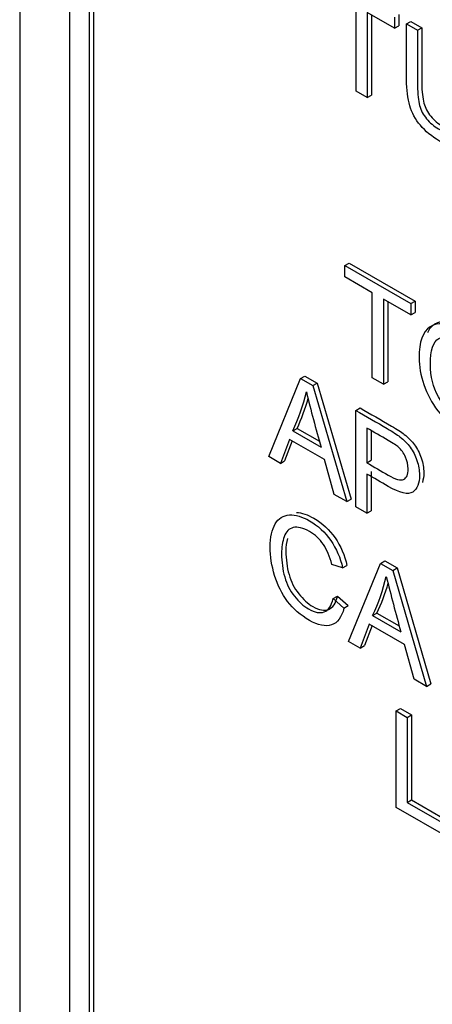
# Model space of a CAD drawing. Header units: inches. Extents: x 2 to 538, y -2 to 358.
# Tile 106 of 119: x 509.972 to 510.31, y 267.689 to 268.495. Entities that reach past the tile are written whole.
import ezdxf

# ---------------------------------------------------------------- set-up
doc = ezdxf.new("R2010")
doc.units = ezdxf.units.IN
doc.header["$MEASUREMENT"] = 0
doc.layers.add('Default', color=7, linetype='Continuous')
doc.layers.add('LAB20180', color=7, linetype='Continuous')

# ---------------------------------------------------------------- blocks, each defined once
blk = doc.blocks.new('SE6')
at = {"layer": 'LAB20180', "color": 7, "linetype": 'Continuous'}
for p, q in [((509.97203, 269.49326), (509.97203, 266.43139)), ((510.01269, 269.31223), (510.01269, 266.55731)), ((510.02895, 269.30284), (510.02895, 266.54792)), ((510.03249, 269.30488), (510.03249, 266.54996)), ((510.24736, 268.43678), (510.24736, 268.50655)), ((510.27887, 268.48836), (510.25638, 268.50135)), ((510.25638, 268.50135), (510.25638, 268.43158)), ((510.25991, 268.49931), (510.25991, 268.43362)), ((510.27887, 268.49761), (510.27887, 268.48836)), ((510.28241, 268.49966), (510.28241, 268.4904)), ((510.27887, 268.48836), (510.28241, 268.4904)), ((510.28866, 268.49196), (510.2922, 268.494)), ((510.28866, 268.49196), (510.29763, 268.48678)), ((510.2922, 268.494), (510.30116, 268.48883)), ((510.29763, 268.48678), (510.30116, 268.48883)), ((510.25638, 268.43158), (510.24736, 268.43678)), ((510.25638, 268.43158), (510.25991, 268.43362)), ((510.23814, 268.29411), (510.24168, 268.29615)), ((510.23814, 268.28481), (510.23814, 268.29411)), ((510.23814, 268.29411), (510.29214, 268.26294)), ((510.24168, 268.29615), (510.29568, 268.26498)), ((510.26063, 268.27182), (510.23814, 268.28481)), ((510.26063, 268.20211), (510.26063, 268.27182)), ((510.29214, 268.25363), (510.26965, 268.26662)), ((510.26965, 268.26662), (510.26965, 268.1969)), ((510.27319, 268.26458), (510.27319, 268.19894)), ((510.29214, 268.26294), (510.29568, 268.26498)), ((510.29214, 268.26294), (510.29214, 268.25363)), ((510.29568, 268.26498), (510.29568, 268.25567)), ((510.29214, 268.25363), (510.29568, 268.25567)), ((510.17583, 268.13756), (510.20197, 268.20149)), ((510.20197, 268.20149), (510.2055, 268.20353)), ((510.20197, 268.20149), (510.21194, 268.19573)), ((510.2055, 268.20353), (510.21547, 268.19778)), ((510.21194, 268.19573), (510.21547, 268.19778)), ((510.21547, 268.19778), (510.2432, 268.10275)), ((510.26965, 268.1969), (510.26063, 268.20211)), ((510.26965, 268.1969), (510.27319, 268.19894)), ((510.21194, 268.19573), (510.23967, 268.1007)), ((510.24704, 268.17547), (510.25058, 268.17751)), ((510.24704, 268.09645), (510.24704, 268.17547)), ((510.19546, 268.15867), (510.19899, 268.16071)), ((510.19546, 268.15867), (510.21863, 268.14529)), ((510.19899, 268.16071), (510.21731, 268.15013)), ((510.25601, 268.16098), (510.25601, 268.13259)), ((510.25955, 268.15893), (510.25955, 268.13463)), ((510.19272, 268.15173), (510.18535, 268.13207)), ((510.195, 268.15041), (510.18888, 268.13411)), ((510.2215, 268.13511), (510.19272, 268.15173)), ((510.18535, 268.13207), (510.17583, 268.13756)), ((510.18535, 268.13207), (510.18888, 268.13411)), ((510.22938, 268.10665), (510.2215, 268.13511)), ((510.25601, 268.13259), (510.25955, 268.13463)), ((510.25955, 268.12538), (510.25955, 268.09331)), ((510.25601, 268.12334), (510.25601, 268.09127)), ((510.23967, 268.1007), (510.22938, 268.10665)), ((510.23967, 268.1007), (510.2432, 268.10275)), ((510.25601, 268.09127), (510.24704, 268.09645)), ((510.25601, 268.09127), (510.25955, 268.09331)), ((510.26735, 268.05018), (510.27089, 268.05222)), ((510.27089, 268.05222), (510.2809, 268.04644)), ((510.23634, 268.04642), (510.22747, 268.04913)), ((510.23634, 268.04642), (510.23988, 268.04846)), ((510.24126, 267.98628), (510.26735, 268.05018)), ((510.26735, 268.05018), (510.27737, 268.0444)), ((510.27737, 268.0444), (510.2809, 268.04644)), ((510.27737, 268.0444), (510.3051, 267.94942)), ((510.2809, 268.04644), (510.30863, 267.95146)), ((510.22847, 268.02132), (510.232, 268.02336)), ((510.22847, 268.02132), (510.23744, 268.01351)), ((510.232, 268.02336), (510.24097, 268.01555)), ((510.23744, 268.01351), (510.24097, 268.01555)), ((510.26089, 268.00739), (510.26442, 268.00943)), ((510.26089, 268.00739), (510.28402, 267.99403)), ((510.26442, 268.00943), (510.28271, 267.99887)), ((510.25811, 268.00047), (510.25078, 267.98078)), ((510.26039, 267.99915), (510.25431, 267.98282)), ((510.28693, 267.98383), (510.25811, 268.00047)), ((510.25078, 267.98078), (510.24126, 267.98628)), ((510.25078, 267.98078), (510.25431, 267.98282)), ((510.29481, 267.95536), (510.28693, 267.98383)), ((510.3051, 267.94942), (510.29481, 267.95536)), ((510.3051, 267.94942), (510.30863, 267.95146)), ((510.28019, 267.92926), (510.28373, 267.9313)), ((510.28373, 267.9313), (510.29274, 267.9261)), ((510.28019, 267.85024), (510.28019, 267.92926)), ((510.28019, 267.92926), (510.28921, 267.92406)), ((510.28921, 267.92406), (510.29274, 267.9261)), ((510.28921, 267.92406), (510.28921, 267.85434)), ((510.29274, 267.9261), (510.29274, 267.85638)), ((510.28921, 267.85434), (510.29274, 267.85638)), ((510.28921, 267.85434), (510.32295, 267.83486)), ((510.29274, 267.85638), (510.32648, 267.8369)), ((510.32295, 267.82556), (510.28019, 267.85024))]:
    blk.add_line(p, q, dxfattribs=at)
for centre, radius, start, end in [((510.03849, 268.23168), 0.17312, 335.05426, 346.26608), ((511.56952, 268.52667), 1.40369, 193.85291, 195.76531), ((510.04203, 268.23372), 0.17312, 335.05426, 343.72035), ((510.10982, 268.07806), 0.16678, 334.92647, 346.56887), ((511.9646, 268.46258), 1.74468, 194.03981, 195.57842), ((510.11336, 268.08011), 0.16678, 334.92647, 343.91892)]:
    blk.add_arc(centre, radius, start, end, dxfattribs=at)
for points, knots in [([(510.3423, 268.461), (510.3423, 268.44578), (510.3423, 268.43057), (510.3423, 268.41536), (510.3423, 268.40742), (510.34152, 268.40156), (510.33997, 268.39777), (510.33844, 268.39403), (510.3356, 268.39183), (510.33155, 268.39128), (510.32751, 268.39073), (510.32222, 268.39225), (510.30924, 268.39975), (510.304, 268.40408), (510.2959, 268.41381), (510.29299, 268.41917), (510.28952, 268.43084), (510.28866, 268.43797), (510.28866, 268.44633), (510.28866, 268.46154), (510.28866, 268.47675), (510.28866, 268.49196)], [0, 0, 0, 0, 0.229371, 0.229371, 0.229371, 0.325955, 0.325955, 0.325955, 0.402498, 0.402498, 0.402498, 0.496979, 0.496979, 0.588202, 0.588202, 0.679426, 0.679426, 0.770649, 0.770649, 0.770649, 1, 1, 1, 1]), ([(510.30116, 268.48883), (510.30116, 268.47365), (510.30116, 268.45847), (510.30116, 268.44329), (510.30116, 268.43641), (510.30176, 268.43102), (510.30394, 268.42324), (510.30581, 268.41969), (510.30854, 268.41632), (510.31122, 268.41303), (510.31451, 268.41025), (510.32502, 268.40418), (510.32976, 268.40318), (510.33258, 268.40507), (510.3354, 268.40696), (510.33686, 268.41275), (510.33686, 268.42269), (510.33686, 268.43786), (510.33686, 268.45304), (510.33686, 268.46822)], [0, 0, 0, 0, 0.272206, 0.272206, 0.272206, 0.348704, 0.348704, 0.425203, 0.425203, 0.425203, 0.490104, 0.490104, 0.601582, 0.601582, 0.601582, 0.727853, 0.727853, 0.727853, 1, 1, 1, 1]), ([(510.29763, 268.48678), (510.29763, 268.47161), (510.29763, 268.45643), (510.29763, 268.44125), (510.29763, 268.43437), (510.29822, 268.42898), (510.30041, 268.4212), (510.30227, 268.41765), (510.30501, 268.41428), (510.30768, 268.41098), (510.31097, 268.40821), (510.32149, 268.40214), (510.32622, 268.40114), (510.32905, 268.40303), (510.33187, 268.40492), (510.33333, 268.41071), (510.33333, 268.42064), (510.33333, 268.43582), (510.33333, 268.451), (510.33333, 268.46617)], [0, 0, 0, 0, 0.272206, 0.272206, 0.272206, 0.348704, 0.348704, 0.425203, 0.425203, 0.425203, 0.490104, 0.490104, 0.601582, 0.601582, 0.601582, 0.727853, 0.727853, 0.727853, 1, 1, 1, 1]), ([(510.29888, 268.21846), (510.29888, 268.23155), (510.30193, 268.24004), (510.30799, 268.24396), (510.31407, 268.24789), (510.32192, 268.24701), (510.33781, 268.23783), (510.3435, 268.23281), (510.35361, 268.22003), (510.35748, 268.21291), (510.36276, 268.19745), (510.36408, 268.18965), (510.36408, 268.17372), (510.36267, 268.16738), (510.35712, 268.15797), (510.35316, 268.15547), (510.34806, 268.15521), (510.3429, 268.15494), (510.3374, 268.15647), (510.32506, 268.16359), (510.31933, 268.16869), (510.30922, 268.18168), (510.30539, 268.18878), (510.3028, 268.19653), (510.30023, 268.20421), (510.29888, 268.21152), (510.29888, 268.21846)], [0, 0, 0, 0, 0.133484, 0.133484, 0.133484, 0.259404, 0.259404, 0.341759, 0.341759, 0.424115, 0.424115, 0.50647, 0.50647, 0.590473, 0.590473, 0.674475, 0.674475, 0.674475, 0.751467, 0.751467, 0.834973, 0.834973, 0.91848, 0.91848, 0.91848, 1, 1, 1, 1]), ([(510.34822, 268.15733), (510.34936, 268.15722), (510.35049, 268.15719), (510.35159, 268.15725), (510.35669, 268.15751), (510.36065, 268.16001), (510.36621, 268.16942), (510.36762, 268.17576), (510.36762, 268.19169), (510.3663, 268.19949), (510.36102, 268.21495), (510.35715, 268.22208), (510.34704, 268.23485), (510.34135, 268.23987), (510.32546, 268.24905), (510.3176, 268.24993), (510.31152, 268.246), (510.30908, 268.24442), (510.30712, 268.24209), (510.30566, 268.23901)], [0.3089994, 0.3089994, 0.3089994, 0.3089994, 0.3255247, 0.3255247, 0.3255247, 0.4095272, 0.4095272, 0.4935297, 0.4935297, 0.5758852, 0.5758852, 0.6582406, 0.6582406, 0.7405961, 0.7405961, 0.8665163, 0.8665163, 0.8665163, 0.9204133, 0.9204133, 0.9204133, 0.9204133]), ([(510.30817, 268.21288), (510.30817, 268.20337), (510.3104, 268.19461), (510.31923, 268.17858), (510.32474, 268.17266), (510.33822, 268.16488), (510.34382, 268.16444), (510.34819, 268.16743), (510.35254, 268.17041), (510.35475, 268.17695), (510.35475, 268.19351), (510.35384, 268.19966), (510.35197, 268.20552), (510.3501, 268.21141), (510.34733, 268.21667), (510.34013, 268.22608), (510.33608, 268.22973), (510.33157, 268.23239), (510.3252, 268.23614), (510.31969, 268.23667), (510.31509, 268.23428), (510.31047, 268.23188), (510.30817, 268.22471), (510.30817, 268.21288)], [0, 0, 0, 0, 0.119189, 0.119189, 0.238377, 0.238377, 0.359187, 0.359187, 0.359187, 0.497603, 0.497603, 0.585099, 0.585099, 0.585099, 0.663865, 0.663865, 0.742631, 0.742631, 0.742631, 0.854561, 0.854561, 0.854561, 1, 1, 1, 1]), ([(510.24704, 268.17547), (510.25563, 268.17051), (510.26422, 268.16555), (510.27281, 268.16059), (510.27737, 268.15796), (510.28083, 268.15565), (510.28324, 268.15378), (510.28661, 268.15118), (510.28943, 268.14831), (510.29166, 268.14524), (510.29395, 268.14209), (510.29576, 268.13851), (510.29717, 268.13443), (510.29859, 268.13033), (510.29922, 268.12636), (510.29922, 268.11569), (510.2974, 268.11106), (510.29367, 268.10859), (510.28993, 268.10612), (510.28329, 268.10759), (510.27359, 268.11319), (510.26773, 268.11657), (510.26187, 268.11996), (510.25601, 268.12334)], [0, 0, 0, 0, 0.216618, 0.216618, 0.216618, 0.304542, 0.304542, 0.304542, 0.38085, 0.38085, 0.38085, 0.453906, 0.453906, 0.453906, 0.533113, 0.533113, 0.67119, 0.67119, 0.67119, 0.852322, 0.852322, 0.852322, 1, 1, 1, 1]), ([(510.25058, 268.17751), (510.25917, 268.17255), (510.26776, 268.16759), (510.27635, 268.16263), (510.2809, 268.16), (510.28436, 268.15769), (510.28678, 268.15582), (510.29014, 268.15322), (510.29297, 268.15035), (510.2952, 268.14728), (510.29748, 268.14413), (510.2993, 268.14055), (510.30071, 268.13647), (510.30213, 268.13237), (510.30276, 268.1284), (510.30276, 268.12138), (510.30237, 268.11871), (510.30159, 268.1165)], [0, 0, 0, 0, 0.2166177, 0.2166177, 0.2166177, 0.304542, 0.304542, 0.304542, 0.3808501, 0.3808501, 0.3808501, 0.4539064, 0.4539064, 0.4539064, 0.5331131, 0.5331131, 0.5968018, 0.5968018, 0.5968018, 0.5968018]), ([(510.25601, 268.13259), (510.26192, 268.12918), (510.26782, 268.12577), (510.27373, 268.12237), (510.2796, 268.11897), (510.28379, 268.11782), (510.28871, 268.12003), (510.28993, 268.12289), (510.28993, 268.13078), (510.28921, 268.13404), (510.28629, 268.14045), (510.28438, 268.14313), (510.28201, 268.14529), (510.28052, 268.14665), (510.27769, 268.14847), (510.27354, 268.15086), (510.2677, 268.15423), (510.26186, 268.15761), (510.25601, 268.16098)], [0, 0, 0, 0, 0.215355, 0.215355, 0.215355, 0.351087, 0.351087, 0.486819, 0.486819, 0.585108, 0.585108, 0.683397, 0.683397, 0.683397, 0.786845, 0.786845, 0.786845, 1, 1, 1, 1]), ([(510.23744, 268.01351), (510.23557, 268.00602), (510.23215, 268.00147), (510.22232, 267.99811), (510.21626, 267.99939), (510.20179, 268.00775), (510.19582, 268.01288), (510.19118, 268.01903), (510.18656, 268.02514), (510.18307, 268.03223), (510.18066, 268.04019), (510.17826, 268.0481), (510.17706, 268.05589), (510.17706, 268.07161), (510.17843, 268.07802), (510.18116, 268.08254), (510.18388, 268.08705), (510.18772, 268.08953), (510.19272, 268.0898), (510.19779, 268.09006), (510.20329, 268.08848), (510.21617, 268.08104), (510.22191, 268.07568), (510.22655, 268.069), (510.23123, 268.06228), (510.23448, 268.05476), (510.23634, 268.04642)], [0, 0, 0, 0, 0.104376, 0.104376, 0.208752, 0.208752, 0.317142, 0.317142, 0.317142, 0.409738, 0.409738, 0.409738, 0.508627, 0.508627, 0.616505, 0.616505, 0.616505, 0.708763, 0.708763, 0.708763, 0.799096, 0.799096, 0.902432, 0.902432, 0.902432, 1, 1, 1, 1]), ([(510.19846, 268.09184), (510.20291, 268.09161), (510.20768, 268.09003), (510.21971, 268.08308), (510.22545, 268.07772), (510.23009, 268.07104), (510.23476, 268.06433), (510.23801, 268.0568), (510.23988, 268.04846)], [0.7216773, 0.7216773, 0.7216773, 0.7216773, 0.7990962, 0.7990962, 0.9024317, 0.9024317, 0.9024317, 1, 1, 1, 1]), ([(510.22747, 268.04913), (510.22592, 268.05575), (510.22359, 268.0613), (510.22059, 268.06567), (510.21756, 268.07007), (510.21376, 268.07355), (510.20393, 268.07923), (510.19951, 268.08031), (510.19596, 268.07947), (510.19241, 268.07863), (510.18995, 268.0761), (510.18854, 268.07197), (510.18713, 268.06787), (510.18635, 268.0633), (510.18635, 268.05136), (510.18722, 268.04503), (510.1889, 268.03901), (510.19057, 268.03304), (510.19323, 268.02778), (510.19682, 268.02324), (510.20039, 268.01873), (510.20429, 268.01519), (510.21349, 268.00988), (510.21781, 268.00907), (510.22482, 268.01175), (510.22719, 268.01543), (510.22847, 268.02132)], [0, 0, 0, 0, 0.096945, 0.096945, 0.096945, 0.187413, 0.187413, 0.290421, 0.290421, 0.290421, 0.385578, 0.385578, 0.385578, 0.479008, 0.479008, 0.599806, 0.599806, 0.599806, 0.694434, 0.694434, 0.694434, 0.783273, 0.783273, 0.891636, 0.891636, 1, 1, 1, 1]), ([(510.19107, 268.07057), (510.1903, 268.06739), (510.18989, 268.06393), (510.18989, 268.05341), (510.19075, 268.04707), (510.19244, 268.04105), (510.1941, 268.03509), (510.19676, 268.02983), (510.20036, 268.02528), (510.20392, 268.02077), (510.20783, 268.01723), (510.21702, 268.01192), (510.22135, 268.01111), (510.22836, 268.01379), (510.23073, 268.01747), (510.232, 268.02336)], [0.4109009, 0.4109009, 0.4109009, 0.4109009, 0.4790078, 0.4790078, 0.5998055, 0.5998055, 0.5998055, 0.6944339, 0.6944339, 0.6944339, 0.7832726, 0.7832726, 0.8916363, 0.8916363, 1, 1, 1, 1])]:
    blk.add_open_spline(points, degree=3, knots=knots, dxfattribs=at)

msp = doc.modelspace()

# ---------------------------------------------------------------- block references
at = {"layer": 'Default'}
msp.add_blockref('SE6', (0, 0), dxfattribs=at)

doc.saveas('drawing.dxf')
